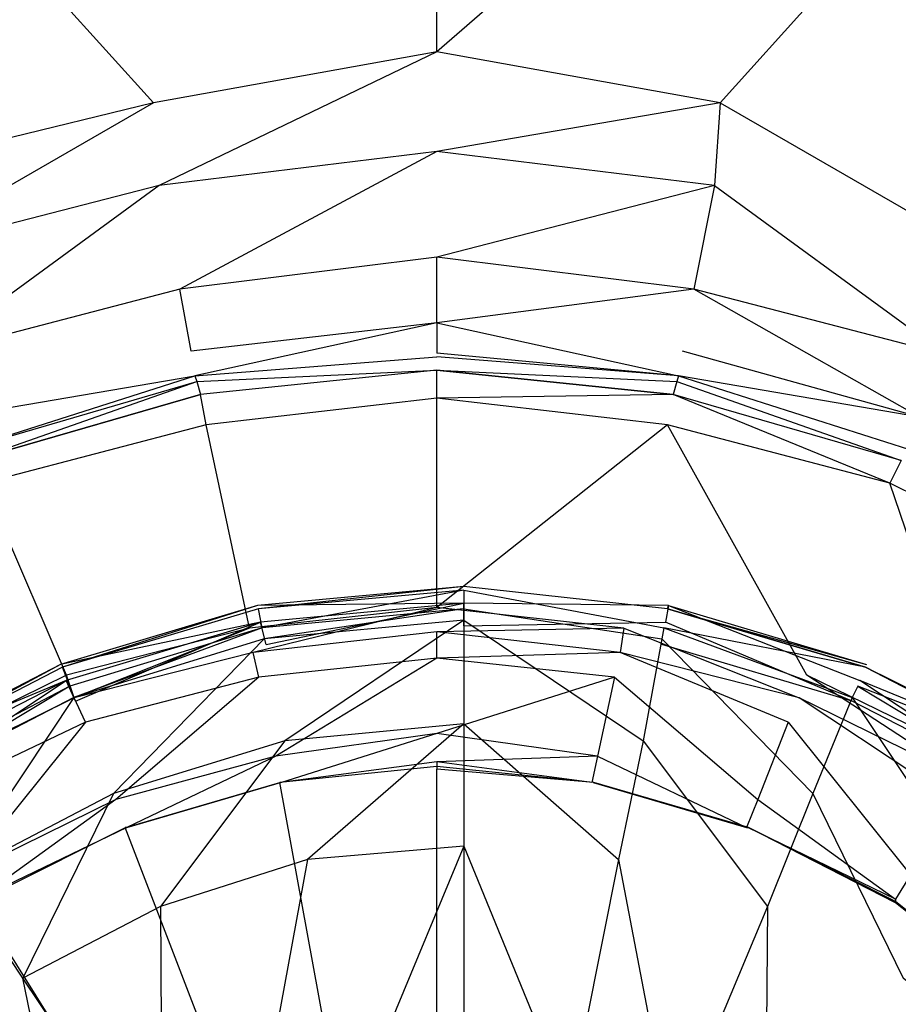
# Model space of a CAD drawing. Extents: x 0 to 0.8, y -0.9 to 0.
# Tile 11 of 17: x 0.378 to 0.424, y -0.366 to -0.314. Entities that reach past the tile are written whole.
import ezdxf

# ---------------------------------------------------------------- set-up
doc = ezdxf.new("R2010")
doc.units = 0
doc.layers.add('L0_WANNE_0_N_6229E3____REPLACEM', color=7, linetype='CONTINUOUS')
doc.layers.add('L1_ABLAUF_INF_0___REPLACEMTFORE', color=7, linetype='CONTINUOUS')

msp = doc.modelspace()

# ---------------------------------------------------------------- linework, layer by layer
at = {"layer": 'L0_WANNE_0_N_6229E3____REPLACEM', "color": 8}
for points, invisible_edges in [([(0.4, -0.897081, 0.00451), (0.002917, -0.399287, 0.002258), (0.005468, -0.002919), (0.4, -0.897081, 0.00451)], 14), ([(0.4, -0.897081, 0.00451), (0.005468, -0.002919), (0.00653, -0.002919), (0.4, -0.897081, 0.00451)], 14), ([(0.4, -0.897081, 0.00451), (0.00653, -0.002919), (0.008, -0.002919), (0.4, -0.897081, 0.00451)], 14), ([(0.4, -0.897081, 0.00451), (0.008, -0.002919), (0.4, -0.002919, 0.002237), (0.4, -0.897081, 0.00451)], 14), ([(0.792, -0.002919), (0.4, -0.897081, 0.00451), (0.4, -0.002919, 0.002237), (0.792, -0.002919)], 14), ([(0.794217, -0.896614, 0.002273), (0.4, -0.897081, 0.00451), (0.792, -0.002919), (0.794217, -0.896614, 0.002273)], 14), ([(0.4, -0.243687, 0.032168), (0.31944, -0.245312, 0.032172), (0.384967, -0.317944, 0.030517), (0.4, -0.243687, 0.032168)], 14), ([(0.4, -0.315245, 0.030517), (0.4, -0.243687, 0.032168), (0.384967, -0.317944, 0.030517), (0.4, -0.315245, 0.030517)], 14), ([(0.48056, -0.245312, 0.032172), (0.4, -0.243687, 0.032168), (0.4, -0.315245, 0.030517), (0.48056, -0.245312, 0.032172)], 14), ([(0.384967, -0.317944, 0.030517), (0.31944, -0.245312, 0.032172), (0.369066, -0.321842, 0.030517), (0.384967, -0.317944, 0.030517)], 14), ([(0.48056, -0.245312, 0.032172), (0.4, -0.315245, 0.030517), (0.415033, -0.317944, 0.030517), (0.48056, -0.245312, 0.032172)], 14), ([(0.48056, -0.245312, 0.032172), (0.415033, -0.317944, 0.030517), (0.430934, -0.321842, 0.030517), (0.48056, -0.245312, 0.032172)], 14), ([(0.385267, -0.322341, 0.030428), (0.4, -0.315245, 0.030517), (0.384967, -0.317944, 0.030517), (0.385267, -0.322341, 0.030428)], 13), ([(0.4, -0.315245, 0.030517), (0.385267, -0.322341, 0.030428), (0.4, -0.320542, 0.030428), (0.4, -0.315245, 0.030517)], 14), ([(0.4, -0.320542, 0.030428), (0.415033, -0.317944, 0.030517), (0.4, -0.315245, 0.030517), (0.4, -0.320542, 0.030428)], 13), ([(0.370966, -0.326039, 0.030428), (0.384967, -0.317944, 0.030517), (0.369066, -0.321842, 0.030517), (0.370966, -0.326039, 0.030428)], 13), ([(0.384967, -0.317944, 0.030517), (0.370966, -0.326039, 0.030428), (0.385267, -0.322341, 0.030428), (0.384967, -0.317944, 0.030517)], 14), ([(0.415033, -0.317944, 0.030517), (0.4, -0.320542, 0.030428), (0.414733, -0.322341, 0.030428), (0.415033, -0.317944, 0.030517)], 14), ([(0.429034, -0.326039, 0.030428), (0.415033, -0.317944, 0.030517), (0.414733, -0.322341, 0.030428), (0.429034, -0.326039, 0.030428)], 13), ([(0.415033, -0.317944, 0.030517), (0.429034, -0.326039, 0.030428), (0.430934, -0.321842, 0.030517), (0.415033, -0.317944, 0.030517)], 14), ([(0.386367, -0.327838, 0.030339), (0.4, -0.320542, 0.030428), (0.385267, -0.322341, 0.030428), (0.386367, -0.327838, 0.030339)], 13), ([(0.4, -0.320542, 0.030428), (0.386367, -0.327838, 0.030339), (0.4, -0.326139, 0.030339), (0.4, -0.320542, 0.030428)], 14), ([(0.4, -0.326139, 0.030339), (0.414733, -0.322341, 0.030428), (0.4, -0.320542, 0.030428), (0.4, -0.326139, 0.030339)], 13), ([(0.372966, -0.331336, 0.030339), (0.385267, -0.322341, 0.030428), (0.370966, -0.326039, 0.030428), (0.372966, -0.331336, 0.030339)], 13), ([(0.385267, -0.322341, 0.030428), (0.372966, -0.331336, 0.030339), (0.386367, -0.327838, 0.030339), (0.385267, -0.322341, 0.030428)], 14), ([(0.414733, -0.322341, 0.030428), (0.4, -0.326139, 0.030339), (0.413633, -0.327838, 0.030339), (0.414733, -0.322341, 0.030428)], 14), ([(0.427034, -0.331336, 0.030339), (0.414733, -0.322341, 0.030428), (0.413633, -0.327838, 0.030339), (0.427034, -0.331336, 0.030339)], 13), ([(0.414733, -0.322341, 0.030428), (0.427034, -0.331336, 0.030339), (0.429034, -0.326039, 0.030428), (0.414733, -0.322341, 0.030428)], 14), ([(0.4, -0.326139, 0.030339), (0.386367, -0.327838, 0.030339), (0.386967, -0.331136, 0.028913), (0.4, -0.326139, 0.030339)], 14), ([(0.4, -0.329637, 0.029092), (0.4, -0.326139, 0.030339), (0.386967, -0.331136, 0.028913), (0.4, -0.329637, 0.029092)], 14), ([(0.413633, -0.327838, 0.030339), (0.4, -0.326139, 0.030339), (0.4, -0.329637, 0.029092), (0.413633, -0.327838, 0.030339)], 14), ([(0.386367, -0.327838, 0.030339), (0.372966, -0.331336, 0.030339), (0.374366, -0.334634, 0.029092), (0.386367, -0.327838, 0.030339)], 14), ([(0.386967, -0.331136, 0.028913), (0.386367, -0.327838, 0.030339), (0.374366, -0.334634, 0.029092), (0.386967, -0.331136, 0.028913)], 14), ([(0.413633, -0.327838, 0.030339), (0.4, -0.329637, 0.029092), (0.413033, -0.331136, 0.028913), (0.413633, -0.327838, 0.030339)], 14), ([(0.425634, -0.334634, 0.029092), (0.413633, -0.327838, 0.030339), (0.413033, -0.331136, 0.028913), (0.425634, -0.334634, 0.029092)], 14), ([(0.427034, -0.331336, 0.030339), (0.413633, -0.327838, 0.030339), (0.425634, -0.334634, 0.029092), (0.427034, -0.331336, 0.030339)], 14), ([(0.4, -0.329637, 0.029092), (0.386967, -0.331136, 0.028913), (0.387167, -0.332436, 0.02624), (0.4, -0.329637, 0.029092)], 14), ([(0.4, -0.329637, 0.029092), (0.387167, -0.332436, 0.02624), (0.4, -0.331236, 0.02624), (0.4, -0.329637, 0.029092)], 14), ([(0.4, -0.329637, 0.029092), (0.4, -0.331236, 0.02624), (0.412833, -0.332436, 0.02624), (0.4, -0.329637, 0.029092)], 14), ([(0.4, -0.329637, 0.029092), (0.412833, -0.332436, 0.02624), (0.413033, -0.331136, 0.028913), (0.4, -0.329637, 0.029092)], 14), ([(0.374366, -0.334634, 0.029092), (0.387167, -0.332436, 0.02624), (0.386967, -0.331136, 0.028913), (0.374366, -0.334634, 0.029092)], 14), ([(0.387167, -0.332436, 0.02624), (0.4, -0.331436, 0.023567), (0.4, -0.331236, 0.02624), (0.387167, -0.332436, 0.02624)], 14), ([(0.412833, -0.332436, 0.02624), (0.4, -0.331236, 0.02624), (0.4, -0.331436, 0.023567), (0.412833, -0.332436, 0.02624)], 14), ([(0.425634, -0.334634, 0.029092), (0.413033, -0.331136, 0.028913), (0.412833, -0.332436, 0.02624), (0.425634, -0.334634, 0.029092)], 14), ([(0.387167, -0.332436, 0.02624), (0.387267, -0.332736, 0.023478), (0.4, -0.331436, 0.023567), (0.387167, -0.332436, 0.02624)], 14), ([(0.387267, -0.332736, 0.023478), (0.4, -0.332136, 0.021874), (0.4, -0.331436, 0.023567), (0.387267, -0.332736, 0.023478)], 14), ([(0.412833, -0.332436, 0.02624), (0.4, -0.331436, 0.023567), (0.412733, -0.332736, 0.023478), (0.412833, -0.332436, 0.02624)], 14), ([(0.4, -0.332136, 0.021874), (0.412733, -0.332736, 0.023478), (0.4, -0.331436, 0.023567), (0.4, -0.332136, 0.021874)], 14), ([(0.4, -0.332136, 0.021874), (0.387267, -0.332736, 0.023478), (0.387467, -0.333435, 0.021696), (0.4, -0.332136, 0.021874)], 13), ([(0.4, -0.332136, 0.021874), (0.387467, -0.333435, 0.021696), (0.387767, -0.335034, 0.020359), (0.4, -0.332136, 0.021874)], 14), ([(0.4, -0.333635, 0.020448), (0.4, -0.332136, 0.021874), (0.387767, -0.335034, 0.020359), (0.4, -0.333635, 0.020448)], 14), ([(0.412533, -0.333435, 0.021696), (0.4, -0.332136, 0.021874), (0.4, -0.333635, 0.020448), (0.412533, -0.333435, 0.021696)], 14), ([(0.412733, -0.332736, 0.023478), (0.4, -0.332136, 0.021874), (0.412533, -0.333435, 0.021696), (0.412733, -0.332736, 0.023478)], 13), ([(0.374366, -0.334634, 0.029092), (0.374866, -0.336034, 0.02624), (0.387167, -0.332436, 0.02624), (0.374366, -0.334634, 0.029092)], 14), ([(0.374966, -0.336334, 0.023567), (0.387167, -0.332436, 0.02624), (0.374866, -0.336034, 0.02624), (0.374966, -0.336334, 0.023567)], 14), ([(0.387167, -0.332436, 0.02624), (0.374966, -0.336334, 0.023567), (0.387267, -0.332736, 0.023478), (0.387167, -0.332436, 0.02624)], 13), ([(0.375366, -0.336933, 0.021874), (0.387267, -0.332736, 0.023478), (0.374966, -0.336334, 0.023567), (0.375366, -0.336933, 0.021874)], 14), ([(0.387267, -0.332736, 0.023478), (0.375366, -0.336933, 0.021874), (0.387467, -0.333435, 0.021696), (0.387267, -0.332736, 0.023478)], 13), ([(0.424634, -0.336933, 0.021874), (0.412733, -0.332736, 0.023478), (0.412533, -0.333435, 0.021696), (0.424634, -0.336933, 0.021874)], 13), ([(0.425034, -0.336334, 0.023567), (0.412833, -0.332436, 0.02624), (0.412733, -0.332736, 0.023478), (0.425034, -0.336334, 0.023567)], 13), ([(0.412733, -0.332736, 0.023478), (0.424634, -0.336933, 0.021874), (0.425034, -0.336334, 0.023567), (0.412733, -0.332736, 0.023478)], 14), ([(0.425634, -0.334634, 0.029092), (0.412833, -0.332436, 0.02624), (0.425134, -0.336034, 0.02624), (0.425634, -0.334634, 0.029092)], 14), ([(0.412833, -0.332436, 0.02624), (0.425034, -0.336334, 0.023567), (0.425134, -0.336034, 0.02624), (0.412833, -0.332436, 0.02624)], 14), ([(0.387467, -0.333435, 0.021696), (0.375366, -0.336933, 0.021874), (0.375966, -0.338133, 0.020537), (0.387467, -0.333435, 0.021696)], 14), ([(0.387767, -0.335034, 0.020359), (0.387467, -0.333435, 0.021696), (0.375966, -0.338133, 0.020537), (0.387767, -0.335034, 0.020359)], 14), ([(0.4, -0.333635, 0.020448), (0.387767, -0.335034, 0.020359), (0.390067, -0.345828, 0.013497), (0.4, -0.333635, 0.020448)], 14), ([(0.4, -0.344729, 0.013587), (0.4, -0.333635, 0.020448), (0.390067, -0.345828, 0.013497), (0.4, -0.344729, 0.013587)], 14), ([(0.412533, -0.333435, 0.021696), (0.4, -0.333635, 0.020448), (0.412233, -0.335034, 0.020359), (0.412533, -0.333435, 0.021696)], 14), ([(0.412233, -0.335034, 0.020359), (0.4, -0.333635, 0.020448), (0.4, -0.344729, 0.013587), (0.412233, -0.335034, 0.020359)], 14), ([(0.424034, -0.338133, 0.020537), (0.412533, -0.333435, 0.021696), (0.412233, -0.335034, 0.020359), (0.424034, -0.338133, 0.020537)], 14), ([(0.424634, -0.336933, 0.021874), (0.412533, -0.333435, 0.021696), (0.424034, -0.338133, 0.020537), (0.424634, -0.336933, 0.021874)], 14), ([(0.387767, -0.335034, 0.020359), (0.375966, -0.338133, 0.020537), (0.380366, -0.348327, 0.013587), (0.387767, -0.335034, 0.020359)], 14), ([(0.390067, -0.345828, 0.013497), (0.387767, -0.335034, 0.020359), (0.380366, -0.348327, 0.013587), (0.390067, -0.345828, 0.013497)], 14), ([(0.412233, -0.335034, 0.020359), (0.4, -0.344729, 0.013587), (0.409933, -0.345828, 0.013497), (0.412233, -0.335034, 0.020359)], 14), ([(0.419634, -0.348327, 0.013587), (0.412233, -0.335034, 0.020359), (0.409933, -0.345828, 0.013497), (0.419634, -0.348327, 0.013587)], 14), ([(0.424034, -0.338133, 0.020537), (0.412233, -0.335034, 0.020359), (0.419634, -0.348327, 0.013587), (0.424034, -0.338133, 0.020537)], 14), ([(0.434934, -0.343629, 0.020626), (0.424634, -0.336933, 0.021874), (0.424034, -0.338133, 0.020537), (0.434934, -0.343629, 0.020626)], 13), ([(0.380366, -0.348327, 0.013587), (0.375966, -0.338133, 0.020537), (0.370966, -0.352924, 0.013676), (0.380366, -0.348327, 0.013587)], 14), ([(0.429034, -0.352924, 0.013676), (0.424034, -0.338133, 0.020537), (0.419634, -0.348327, 0.013587), (0.429034, -0.352924, 0.013676)], 14), ([(0.434934, -0.343629, 0.020626), (0.424034, -0.338133, 0.020537), (0.429034, -0.352924, 0.013676), (0.434934, -0.343629, 0.020626)], 14), ([(0.390267, -0.347127, 0.012963), (0.4, -0.344729, 0.013587), (0.390067, -0.345828, 0.013497), (0.390267, -0.347127, 0.012963)], 13), ([(0.4, -0.344729, 0.013587), (0.390267, -0.347127, 0.012963), (0.4, -0.346028, 0.013052), (0.4, -0.344729, 0.013587)], 14), ([(0.4, -0.346028, 0.013052), (0.409933, -0.345828, 0.013497), (0.4, -0.344729, 0.013587), (0.4, -0.346028, 0.013052)], 13), ([(0.380766, -0.349526, 0.013052), (0.390067, -0.345828, 0.013497), (0.380366, -0.348327, 0.013587), (0.380766, -0.349526, 0.013052)], 13), ([(0.390067, -0.345828, 0.013497), (0.380766, -0.349526, 0.013052), (0.390267, -0.347127, 0.012963), (0.390067, -0.345828, 0.013497)], 14), ([(0.409933, -0.345828, 0.013497), (0.4, -0.346028, 0.013052), (0.409733, -0.347127, 0.012963), (0.409933, -0.345828, 0.013497)], 14), ([(0.419234, -0.349526, 0.013052), (0.409933, -0.345828, 0.013497), (0.409733, -0.347127, 0.012963), (0.419234, -0.349526, 0.013052)], 13), ([(0.409933, -0.345828, 0.013497), (0.419234, -0.349526, 0.013052), (0.419634, -0.348327, 0.013587), (0.409933, -0.345828, 0.013497)], 14), ([(0.4, -0.346028, 0.013052), (0.390267, -0.347127, 0.012963), (0.390567, -0.348427, 0.012785), (0.4, -0.346028, 0.013052)], 14), ([(0.4, -0.347427, 0.012785), (0.4, -0.346028, 0.013052), (0.390567, -0.348427, 0.012785), (0.4, -0.347427, 0.012785)], 14), ([(0.409733, -0.347127, 0.012963), (0.4, -0.346028, 0.013052), (0.4, -0.347427, 0.012785), (0.409733, -0.347127, 0.012963)], 14), ([(0.390267, -0.347127, 0.012963), (0.380766, -0.349526, 0.013052), (0.381366, -0.350825, 0.012785), (0.390267, -0.347127, 0.012963)], 14), ([(0.390567, -0.348427, 0.012785), (0.390267, -0.347127, 0.012963), (0.381366, -0.350825, 0.012785), (0.390567, -0.348427, 0.012785)], 14), ([(0.391467, -0.352624, 0.012785), (0.4, -0.347427, 0.012785), (0.390567, -0.348427, 0.012785), (0.391467, -0.352624, 0.012785)], 13), ([(0.4, -0.347427, 0.012785), (0.391467, -0.352624, 0.012785), (0.4, -0.351425, 0.012785), (0.4, -0.347427, 0.012785)], 14), ([(0.409733, -0.347127, 0.012963), (0.4, -0.347427, 0.012785), (0.409433, -0.348427, 0.012785), (0.409733, -0.347127, 0.012963)], 14), ([(0.4, -0.351425, 0.012785), (0.409433, -0.348427, 0.012785), (0.4, -0.347427, 0.012785), (0.4, -0.351425, 0.012785)], 13), ([(0.418634, -0.350825, 0.012785), (0.409733, -0.347127, 0.012963), (0.409433, -0.348427, 0.012785), (0.418634, -0.350825, 0.012785)], 14), ([(0.419234, -0.349526, 0.013052), (0.409733, -0.347127, 0.012963), (0.418634, -0.350825, 0.012785), (0.419234, -0.349526, 0.013052)], 14), ([(0.380366, -0.348327, 0.013587), (0.370966, -0.352924, 0.013676), (0.371666, -0.354024, 0.013141), (0.380366, -0.348327, 0.013587)], 14), ([(0.380766, -0.349526, 0.013052), (0.380366, -0.348327, 0.013587), (0.371666, -0.354024, 0.013141), (0.380766, -0.349526, 0.013052)], 14), ([(0.382967, -0.354923, 0.012785), (0.390567, -0.348427, 0.012785), (0.381366, -0.350825, 0.012785), (0.382967, -0.354923, 0.012785)], 13), ([(0.390567, -0.348427, 0.012785), (0.382967, -0.354923, 0.012785), (0.391467, -0.352624, 0.012785), (0.390567, -0.348427, 0.012785)], 14), ([(0.409433, -0.348427, 0.012785), (0.4, -0.351425, 0.012785), (0.408533, -0.352624, 0.012785), (0.409433, -0.348427, 0.012785)], 14), ([(0.417033, -0.354923, 0.012785), (0.409433, -0.348427, 0.012785), (0.408533, -0.352624, 0.012785), (0.417033, -0.354923, 0.012785)], 13), ([(0.409433, -0.348427, 0.012785), (0.417033, -0.354923, 0.012785), (0.418634, -0.350825, 0.012785), (0.409433, -0.348427, 0.012785)], 14), ([(0.428334, -0.354024, 0.013141), (0.419634, -0.348327, 0.013587), (0.419234, -0.349526, 0.013052), (0.428334, -0.354024, 0.013141)], 14), ([(0.429034, -0.352924, 0.013676), (0.419634, -0.348327, 0.013587), (0.428334, -0.354024, 0.013141), (0.429034, -0.352924, 0.013676)], 14), ([(0.380766, -0.349526, 0.013052), (0.371666, -0.354024, 0.013141), (0.372366, -0.355123, 0.012785), (0.380766, -0.349526, 0.013052)], 14), ([(0.381366, -0.350825, 0.012785), (0.380766, -0.349526, 0.013052), (0.372366, -0.355123, 0.012785), (0.381366, -0.350825, 0.012785)], 14), ([(0.427634, -0.355123, 0.012785), (0.419234, -0.349526, 0.013052), (0.418634, -0.350825, 0.012785), (0.427634, -0.355123, 0.012785)], 14), ([(0.428334, -0.354024, 0.013141), (0.419234, -0.349526, 0.013052), (0.427634, -0.355123, 0.012785), (0.428334, -0.354024, 0.013141)], 14), ([(0.374866, -0.358921, 0.012785), (0.381366, -0.350825, 0.012785), (0.372366, -0.355123, 0.012785), (0.374866, -0.358921, 0.012785)], 13), ([(0.381366, -0.350825, 0.012785), (0.374866, -0.358921, 0.012785), (0.382967, -0.354923, 0.012785), (0.381366, -0.350825, 0.012785)], 14), ([(0.425134, -0.358921, 0.012785), (0.418634, -0.350825, 0.012785), (0.417033, -0.354923, 0.012785), (0.425134, -0.358921, 0.012785)], 13), ([(0.418634, -0.350825, 0.012785), (0.425134, -0.358921, 0.012785), (0.427634, -0.355123, 0.012785), (0.418634, -0.350825, 0.012785)], 14), ([(0.391767, -0.354024, 0.012785), (0.4, -0.351425, 0.012785), (0.391467, -0.352624, 0.012785), (0.391767, -0.354024, 0.012785)], 13), ([(0.4, -0.351425, 0.012785), (0.391767, -0.354024, 0.012785), (0.4, -0.352924, 0.012785), (0.4, -0.351425, 0.012785)], 14), ([(0.4, -0.352924, 0.012785), (0.408533, -0.352624, 0.012785), (0.4, -0.351425, 0.012785), (0.4, -0.352924, 0.012785)], 13), ([(0.383567, -0.356422, 0.012785), (0.391467, -0.352624, 0.012785), (0.382967, -0.354923, 0.012785), (0.383567, -0.356422, 0.012785)], 13), ([(0.391467, -0.352624, 0.012785), (0.383567, -0.356422, 0.012785), (0.391767, -0.354024, 0.012785), (0.391467, -0.352624, 0.012785)], 14), ([(0.408533, -0.352624, 0.012785), (0.4, -0.352924, 0.012785), (0.408233, -0.354024, 0.012785), (0.408533, -0.352624, 0.012785)], 14), ([(0.416433, -0.356422, 0.012785), (0.408533, -0.352624, 0.012785), (0.408233, -0.354024, 0.012785), (0.416433, -0.356422, 0.012785)], 13), ([(0.408533, -0.352624, 0.012785), (0.416433, -0.356422, 0.012785), (0.417033, -0.354923, 0.012785), (0.408533, -0.352624, 0.012785)], 14), ([(0.4, -0.353174, 0.01195), (0.391667, -0.354024, 0.011448), (0.4, -0.353324, 0.011448), (0.4, -0.353174, 0.01195)], 14), ([(0.391705, -0.354024, 0.01195), (0.391667, -0.354024, 0.011448), (0.4, -0.353174, 0.01195), (0.391705, -0.354024, 0.01195)], 14), ([(0.4, -0.352924, 0.012785), (0.391705, -0.354024, 0.01195), (0.4, -0.353174, 0.01195), (0.4, -0.352924, 0.012785)], 14), ([(0.391767, -0.354024, 0.012785), (0.391705, -0.354024, 0.01195), (0.4, -0.352924, 0.012785), (0.391767, -0.354024, 0.012785)], 14), ([(0.4, -0.352924, 0.012785), (0.4, -0.353174, 0.01195), (0.408295, -0.354024, 0.01195), (0.4, -0.352924, 0.012785)], 14), ([(0.408233, -0.354024, 0.012785), (0.4, -0.352924, 0.012785), (0.408295, -0.354024, 0.01195), (0.408233, -0.354024, 0.012785)], 14), ([(0.4, -0.353174, 0.01195), (0.4, -0.353324, 0.011448), (0.408333, -0.354024, 0.011448), (0.4, -0.353174, 0.01195)], 14), ([(0.408295, -0.354024, 0.01195), (0.4, -0.353174, 0.01195), (0.408333, -0.354024, 0.011448), (0.408295, -0.354024, 0.01195)], 14), ([(0.4, -0.399287, 0.011448), (0.4, -0.353324, 0.011448), (0.391667, -0.354024, 0.011448), (0.4, -0.399287, 0.011448)], 14), ([(0.408333, -0.354024, 0.011448), (0.4, -0.353324, 0.011448), (0.4, -0.399287, 0.011448), (0.408333, -0.354024, 0.011448)], 14), ([(0.391667, -0.354024, 0.011448), (0.383504, -0.356422, 0.01195), (0.383467, -0.356422, 0.011448), (0.391667, -0.354024, 0.011448)], 13), ([(0.4, -0.399287, 0.011448), (0.391667, -0.354024, 0.011448), (0.383467, -0.356422, 0.011448), (0.4, -0.399287, 0.011448)], 14), ([(0.383504, -0.356422, 0.01195), (0.391667, -0.354024, 0.011448), (0.391705, -0.354024, 0.01195), (0.383504, -0.356422, 0.01195)], 14), ([(0.391705, -0.354024, 0.01195), (0.383567, -0.356422, 0.012785), (0.383504, -0.356422, 0.01195), (0.391705, -0.354024, 0.01195)], 13), ([(0.383567, -0.356422, 0.012785), (0.391705, -0.354024, 0.01195), (0.391767, -0.354024, 0.012785), (0.383567, -0.356422, 0.012785)], 14), ([(0.416533, -0.356422, 0.011448), (0.408333, -0.354024, 0.011448), (0.4, -0.399287, 0.011448), (0.416533, -0.356422, 0.011448)], 14), ([(0.408295, -0.354024, 0.01195), (0.416433, -0.356422, 0.012785), (0.408233, -0.354024, 0.012785), (0.408295, -0.354024, 0.01195)], 14), ([(0.408333, -0.354024, 0.011448), (0.416496, -0.356422, 0.01195), (0.408295, -0.354024, 0.01195), (0.408333, -0.354024, 0.011448)], 14), ([(0.416433, -0.356422, 0.012785), (0.408295, -0.354024, 0.01195), (0.416496, -0.356422, 0.01195), (0.416433, -0.356422, 0.012785)], 13), ([(0.416496, -0.356422, 0.01195), (0.408333, -0.354024, 0.011448), (0.416533, -0.356422, 0.011448), (0.416496, -0.356422, 0.01195)], 13), ([(0.375666, -0.36022, 0.012785), (0.382967, -0.354923, 0.012785), (0.374866, -0.358921, 0.012785), (0.375666, -0.36022, 0.012785)], 13), ([(0.382967, -0.354923, 0.012785), (0.375666, -0.36022, 0.012785), (0.383567, -0.356422, 0.012785), (0.382967, -0.354923, 0.012785)], 14), ([(0.424334, -0.36022, 0.012785), (0.417033, -0.354923, 0.012785), (0.416433, -0.356422, 0.012785), (0.424334, -0.36022, 0.012785)], 13), ([(0.417033, -0.354923, 0.012785), (0.424334, -0.36022, 0.012785), (0.425134, -0.358921, 0.012785), (0.417033, -0.354923, 0.012785)], 14), ([(0.375666, -0.36022, 0.012785), (0.375666, -0.360345, 0.01195), (0.383504, -0.356422, 0.01195), (0.375666, -0.36022, 0.012785)], 14), ([(0.383567, -0.356422, 0.012785), (0.375666, -0.36022, 0.012785), (0.383504, -0.356422, 0.01195), (0.383567, -0.356422, 0.012785)], 14), ([(0.375666, -0.360345, 0.01195), (0.375666, -0.36042, 0.011448), (0.383467, -0.356422, 0.011448), (0.375666, -0.360345, 0.01195)], 14), ([(0.383504, -0.356422, 0.01195), (0.375666, -0.360345, 0.01195), (0.383467, -0.356422, 0.011448), (0.383504, -0.356422, 0.01195)], 14), ([(0.4, -0.399287, 0.011448), (0.383467, -0.356422, 0.011448), (0.375666, -0.36042, 0.011448), (0.4, -0.399287, 0.011448)], 14), ([(0.424334, -0.36042, 0.011448), (0.416533, -0.356422, 0.011448), (0.4, -0.399287, 0.011448), (0.424334, -0.36042, 0.011448)], 14), ([(0.416433, -0.356422, 0.012785), (0.416496, -0.356422, 0.01195), (0.424334, -0.36022, 0.012785), (0.416433, -0.356422, 0.012785)], 14), ([(0.424334, -0.36022, 0.012785), (0.416496, -0.356422, 0.01195), (0.424334, -0.360345, 0.01195), (0.424334, -0.36022, 0.012785)], 14), ([(0.416496, -0.356422, 0.01195), (0.416533, -0.356422, 0.011448), (0.424334, -0.360345, 0.01195), (0.416496, -0.356422, 0.01195)], 14), ([(0.424334, -0.360345, 0.01195), (0.416533, -0.356422, 0.011448), (0.424334, -0.36042, 0.011448), (0.424334, -0.360345, 0.01195)], 14), ([(0.431034, -0.365717, 0.012785), (0.425134, -0.358921, 0.012785), (0.424334, -0.36022, 0.012785), (0.431034, -0.365717, 0.012785)], 13), ([(0.4, -0.399287, 0.011448), (0.375666, -0.36042, 0.011448), (0.368866, -0.365817, 0.011448), (0.4, -0.399287, 0.011448)], 14), ([(0.431134, -0.365817, 0.011448), (0.424334, -0.36042, 0.011448), (0.4, -0.399287, 0.011448), (0.431134, -0.365817, 0.011448)], 14), ([(0.424334, -0.36022, 0.012785), (0.424334, -0.360345, 0.01195), (0.431034, -0.365717, 0.012785), (0.424334, -0.36022, 0.012785)], 14), ([(0.424334, -0.360345, 0.01195), (0.424334, -0.36042, 0.011448), (0.431097, -0.36578, 0.01195), (0.424334, -0.360345, 0.01195)], 14), ([(0.431034, -0.365717, 0.012785), (0.424334, -0.360345, 0.01195), (0.431097, -0.36578, 0.01195), (0.431034, -0.365717, 0.012785)], 14), ([(0.431097, -0.36578, 0.01195), (0.424334, -0.36042, 0.011448), (0.431134, -0.365817, 0.011448), (0.431097, -0.36578, 0.01195)], 14)]:
    msp.add_3dface(points, dxfattribs=dict(at, invisible_edges=invisible_edges))
at = {"layer": 'L1_ABLAUF_INF_0___REPLACEMTFORE', "color": 8}
for points, invisible_edges in [([(0.401443, -0.34451, 0.024341), (0.390489, -0.344636, 0.025428), (0.401443, -0.343626, 0.025428), (0.401443, -0.34451, 0.024341)], 14), ([(0.390543, -0.34481, 0.026516), (0.401443, -0.343626, 0.025428), (0.390489, -0.344636, 0.025428), (0.390543, -0.34481, 0.026516)], 13), ([(0.401443, -0.343626, 0.025428), (0.390543, -0.34481, 0.026516), (0.401443, -0.34381, 0.026516), (0.401443, -0.343626, 0.025428)], 14), ([(0.390743, -0.345809, 0.027272), (0.401443, -0.34381, 0.026516), (0.390543, -0.34481, 0.026516), (0.390743, -0.345809, 0.027272)], 13), ([(0.401443, -0.34381, 0.026516), (0.390743, -0.345809, 0.027272), (0.401443, -0.34481, 0.027272), (0.401443, -0.34381, 0.026516)], 14), ([(0.412296, -0.344636, 0.025428), (0.401443, -0.34451, 0.024341), (0.401443, -0.343626, 0.025428), (0.412296, -0.344636, 0.025428)], 14), ([(0.401443, -0.343626, 0.025428), (0.412242, -0.34481, 0.026516), (0.412296, -0.344636, 0.025428), (0.401443, -0.343626, 0.025428)], 13), ([(0.412242, -0.34481, 0.026516), (0.401443, -0.343626, 0.025428), (0.401443, -0.34381, 0.026516), (0.412242, -0.34481, 0.026516)], 14), ([(0.412042, -0.345809, 0.027272), (0.401443, -0.34381, 0.026516), (0.401443, -0.34481, 0.027272), (0.412042, -0.345809, 0.027272)], 13), ([(0.401443, -0.34381, 0.026516), (0.412042, -0.345809, 0.027272), (0.412242, -0.34481, 0.026516), (0.401443, -0.34381, 0.026516)], 14), ([(0.390643, -0.345509, 0.024341), (0.380039, -0.347766, 0.025428), (0.390489, -0.344636, 0.025428), (0.390643, -0.345509, 0.024341)], 14), ([(0.380144, -0.347909, 0.026516), (0.390489, -0.344636, 0.025428), (0.380039, -0.347766, 0.025428), (0.380144, -0.347909, 0.026516)], 13), ([(0.390489, -0.344636, 0.025428), (0.380144, -0.347909, 0.026516), (0.390543, -0.34481, 0.026516), (0.390489, -0.344636, 0.025428)], 14), ([(0.390543, -0.34481, 0.026516), (0.380144, -0.347909, 0.026516), (0.380544, -0.348909, 0.027272), (0.390543, -0.34481, 0.026516)], 14), ([(0.390743, -0.345809, 0.027272), (0.390543, -0.34481, 0.026516), (0.380544, -0.348909, 0.027272), (0.390743, -0.345809, 0.027272)], 14), ([(0.390489, -0.344636, 0.025428), (0.401443, -0.34451, 0.024341), (0.390643, -0.345509, 0.024341), (0.390489, -0.344636, 0.025428)], 13), ([(0.401443, -0.34451, 0.024341), (0.390943, -0.346709, 0.02453), (0.390643, -0.345509, 0.024341), (0.401443, -0.34451, 0.024341)], 13), ([(0.390843, -0.346409, 0.027367), (0.401443, -0.34481, 0.027272), (0.390743, -0.345809, 0.027272), (0.390843, -0.346409, 0.027367)], 13), ([(0.401443, -0.34481, 0.027272), (0.390843, -0.346409, 0.027367), (0.401443, -0.345409, 0.027367), (0.401443, -0.34481, 0.027272)], 14), ([(0.390943, -0.346709, 0.02453), (0.401443, -0.34451, 0.024341), (0.401443, -0.345709, 0.02453), (0.390943, -0.346709, 0.02453)], 14), ([(0.412142, -0.345509, 0.024341), (0.401443, -0.345709, 0.02453), (0.401443, -0.34451, 0.024341), (0.412142, -0.345509, 0.024341)], 13), ([(0.401443, -0.34451, 0.024341), (0.412296, -0.344636, 0.025428), (0.412142, -0.345509, 0.024341), (0.401443, -0.34451, 0.024341)], 13), ([(0.411942, -0.346409, 0.027367), (0.401443, -0.34481, 0.027272), (0.401443, -0.345409, 0.027367), (0.411942, -0.346409, 0.027367)], 13), ([(0.401443, -0.34481, 0.027272), (0.411942, -0.346409, 0.027367), (0.412042, -0.345809, 0.027272), (0.401443, -0.34481, 0.027272)], 14), ([(0.422741, -0.347909, 0.026516), (0.412242, -0.34481, 0.026516), (0.412042, -0.345809, 0.027272), (0.422741, -0.347909, 0.026516)], 14), ([(0.412296, -0.344636, 0.025428), (0.422441, -0.348609, 0.024341), (0.412142, -0.345509, 0.024341), (0.412296, -0.344636, 0.025428)], 14), ([(0.412242, -0.34481, 0.026516), (0.422796, -0.347766, 0.025428), (0.412296, -0.344636, 0.025428), (0.412242, -0.34481, 0.026516)], 14), ([(0.412242, -0.34481, 0.026516), (0.422741, -0.347909, 0.026516), (0.422796, -0.347766, 0.025428), (0.412242, -0.34481, 0.026516)], 14), ([(0.412296, -0.344636, 0.025428), (0.422796, -0.347766, 0.025428), (0.422441, -0.348609, 0.024341), (0.412296, -0.344636, 0.025428)], 14), ([(0.391943, -0.351809, 0.027839), (0.401443, -0.345409, 0.027367), (0.390843, -0.346409, 0.027367), (0.391943, -0.351809, 0.027839)], 13), ([(0.401443, -0.345409, 0.027367), (0.391943, -0.351809, 0.027839), (0.401443, -0.350909, 0.027839), (0.401443, -0.345409, 0.027367)], 14), ([(0.410942, -0.351809, 0.027839), (0.401443, -0.345409, 0.027367), (0.401443, -0.350909, 0.027839), (0.410942, -0.351809, 0.027839)], 13), ([(0.401443, -0.345409, 0.027367), (0.410942, -0.351809, 0.027839), (0.411942, -0.346409, 0.027367), (0.401443, -0.345409, 0.027367)], 14), ([(0.380039, -0.347766, 0.025428), (0.390643, -0.345509, 0.024341), (0.380344, -0.348609, 0.024341), (0.380039, -0.347766, 0.025428)], 13), ([(0.390643, -0.345509, 0.024341), (0.380844, -0.349709, 0.02453), (0.380344, -0.348609, 0.024341), (0.390643, -0.345509, 0.024341)], 13), ([(0.380744, -0.349509, 0.027367), (0.390743, -0.345809, 0.027272), (0.380544, -0.348909, 0.027272), (0.380744, -0.349509, 0.027367)], 13), ([(0.390743, -0.345809, 0.027272), (0.380744, -0.349509, 0.027367), (0.390843, -0.346409, 0.027367), (0.390743, -0.345809, 0.027272)], 14), ([(0.380844, -0.349709, 0.02453), (0.390643, -0.345509, 0.024341), (0.390943, -0.346709, 0.02453), (0.380844, -0.349709, 0.02453)], 14), ([(0.401443, -0.345709, 0.02453), (0.412142, -0.345509, 0.024341), (0.411942, -0.346709, 0.02453), (0.401443, -0.345709, 0.02453)], 14), ([(0.412142, -0.345509, 0.024341), (0.422042, -0.349709, 0.02453), (0.411942, -0.346709, 0.02453), (0.412142, -0.345509, 0.024341)], 13), ([(0.422042, -0.349509, 0.027367), (0.412042, -0.345809, 0.027272), (0.411942, -0.346409, 0.027367), (0.422042, -0.349509, 0.027367)], 13), ([(0.422741, -0.347909, 0.026516), (0.412042, -0.345809, 0.027272), (0.422341, -0.348909, 0.027272), (0.422741, -0.347909, 0.026516)], 14), ([(0.412042, -0.345809, 0.027272), (0.422042, -0.349509, 0.027367), (0.422341, -0.348909, 0.027272), (0.412042, -0.345809, 0.027272)], 14), ([(0.422042, -0.349709, 0.02453), (0.412142, -0.345509, 0.024341), (0.422441, -0.348609, 0.024341), (0.422042, -0.349709, 0.02453)], 14), ([(0.382844, -0.354609, 0.027839), (0.390843, -0.346409, 0.027367), (0.380744, -0.349509, 0.027367), (0.382844, -0.354609, 0.027839)], 13), ([(0.390843, -0.346409, 0.027367), (0.382844, -0.354609, 0.027839), (0.391943, -0.351809, 0.027839), (0.390843, -0.346409, 0.027367)], 14), ([(0.419942, -0.354609, 0.027839), (0.411942, -0.346409, 0.027367), (0.410942, -0.351809, 0.027839), (0.419942, -0.354609, 0.027839)], 13), ([(0.411942, -0.346409, 0.027367), (0.419942, -0.354609, 0.027839), (0.422042, -0.349509, 0.027367), (0.411942, -0.346409, 0.027367)], 14), ([(0.380344, -0.348609, 0.024341), (0.370347, -0.352763, 0.025428), (0.380039, -0.347766, 0.025428), (0.380344, -0.348609, 0.024341)], 14), ([(0.370444, -0.352909, 0.026516), (0.380039, -0.347766, 0.025428), (0.370347, -0.352763, 0.025428), (0.370444, -0.352909, 0.026516)], 13), ([(0.380039, -0.347766, 0.025428), (0.370444, -0.352909, 0.026516), (0.380144, -0.347909, 0.026516), (0.380039, -0.347766, 0.025428)], 14), ([(0.380144, -0.347909, 0.026516), (0.370444, -0.352909, 0.026516), (0.371044, -0.353909, 0.027272), (0.380144, -0.347909, 0.026516)], 14), ([(0.380544, -0.348909, 0.027272), (0.380144, -0.347909, 0.026516), (0.371044, -0.353909, 0.027272), (0.380544, -0.348909, 0.027272)], 14), ([(0.432441, -0.352909, 0.026516), (0.422741, -0.347909, 0.026516), (0.422341, -0.348909, 0.027272), (0.432441, -0.352909, 0.026516)], 14), ([(0.432539, -0.352763, 0.025428), (0.422441, -0.348609, 0.024341), (0.422796, -0.347766, 0.025428), (0.432539, -0.352763, 0.025428)], 14), ([(0.422741, -0.347909, 0.026516), (0.432539, -0.352763, 0.025428), (0.422796, -0.347766, 0.025428), (0.422741, -0.347909, 0.026516)], 14), ([(0.422741, -0.347909, 0.026516), (0.432441, -0.352909, 0.026516), (0.432539, -0.352763, 0.025428), (0.422741, -0.347909, 0.026516)], 14), ([(0.370347, -0.352763, 0.025428), (0.380344, -0.348609, 0.024341), (0.370844, -0.353509, 0.024341), (0.370347, -0.352763, 0.025428)], 13), ([(0.380344, -0.348609, 0.024341), (0.371444, -0.354509, 0.02453), (0.370844, -0.353509, 0.024341), (0.380344, -0.348609, 0.024341)], 13), ([(0.371344, -0.354409, 0.027367), (0.380544, -0.348909, 0.027272), (0.371044, -0.353909, 0.027272), (0.371344, -0.354409, 0.027367)], 13), ([(0.380544, -0.348909, 0.027272), (0.371344, -0.354409, 0.027367), (0.380744, -0.349509, 0.027367), (0.380544, -0.348909, 0.027272)], 14), ([(0.371444, -0.354509, 0.02453), (0.380344, -0.348609, 0.024341), (0.380844, -0.349709, 0.02453), (0.371444, -0.354509, 0.02453)], 14), ([(0.422441, -0.348609, 0.024341), (0.431341, -0.354509, 0.02453), (0.422042, -0.349709, 0.02453), (0.422441, -0.348609, 0.024341)], 13), ([(0.431441, -0.354409, 0.027367), (0.422341, -0.348909, 0.027272), (0.422042, -0.349509, 0.027367), (0.431441, -0.354409, 0.027367)], 13), ([(0.432441, -0.352909, 0.026516), (0.422341, -0.348909, 0.027272), (0.431841, -0.353909, 0.027272), (0.432441, -0.352909, 0.026516)], 14), ([(0.422341, -0.348909, 0.027272), (0.431441, -0.354409, 0.027367), (0.431841, -0.353909, 0.027272), (0.422341, -0.348909, 0.027272)], 14), ([(0.431341, -0.354509, 0.02453), (0.422441, -0.348609, 0.024341), (0.432041, -0.353509, 0.024341), (0.431341, -0.354509, 0.02453)], 14), ([(0.422441, -0.348609, 0.024341), (0.432539, -0.352763, 0.025428), (0.432041, -0.353509, 0.024341), (0.422441, -0.348609, 0.024341)], 13), ([(0.374444, -0.359009, 0.027839), (0.380744, -0.349509, 0.027367), (0.371344, -0.354409, 0.027367), (0.374444, -0.359009, 0.027839)], 13), ([(0.380744, -0.349509, 0.027367), (0.374444, -0.359009, 0.027839), (0.382844, -0.354609, 0.027839), (0.380744, -0.349509, 0.027367)], 14), ([(0.428341, -0.359009, 0.027839), (0.422042, -0.349509, 0.027367), (0.419942, -0.354609, 0.027839), (0.428341, -0.359009, 0.027839)], 13), ([(0.422042, -0.349509, 0.027367), (0.428341, -0.359009, 0.027839), (0.431441, -0.354409, 0.027367), (0.422042, -0.349509, 0.027367)], 14), ([(0.393143, -0.358109, 0.028312), (0.401443, -0.350909, 0.027839), (0.391943, -0.351809, 0.027839), (0.393143, -0.358109, 0.028312)], 13), ([(0.401443, -0.350909, 0.027839), (0.393143, -0.358109, 0.028312), (0.401443, -0.357409, 0.028312), (0.401443, -0.350909, 0.027839)], 14), ([(0.409642, -0.358109, 0.028312), (0.401443, -0.350909, 0.027839), (0.401443, -0.357409, 0.028312), (0.409642, -0.358109, 0.028312)], 13), ([(0.401443, -0.350909, 0.027839), (0.409642, -0.358109, 0.028312), (0.410942, -0.351809, 0.027839), (0.401443, -0.350909, 0.027839)], 14), ([(0.385344, -0.360609, 0.028312), (0.391943, -0.351809, 0.027839), (0.382844, -0.354609, 0.027839), (0.385344, -0.360609, 0.028312)], 13), ([(0.391943, -0.351809, 0.027839), (0.385344, -0.360609, 0.028312), (0.393143, -0.358109, 0.028312), (0.391943, -0.351809, 0.027839)], 14), ([(0.417542, -0.360609, 0.028312), (0.410942, -0.351809, 0.027839), (0.409642, -0.358109, 0.028312), (0.417542, -0.360609, 0.028312)], 13), ([(0.410942, -0.351809, 0.027839), (0.417542, -0.360609, 0.028312), (0.419942, -0.354609, 0.027839), (0.410942, -0.351809, 0.027839)], 14), ([(0.378044, -0.364409, 0.028312), (0.382844, -0.354609, 0.027839), (0.374444, -0.359009, 0.027839), (0.378044, -0.364409, 0.028312)], 13), ([(0.382844, -0.354609, 0.027839), (0.378044, -0.364409, 0.028312), (0.385344, -0.360609, 0.028312), (0.382844, -0.354609, 0.027839)], 14), ([(0.424741, -0.364409, 0.028312), (0.419942, -0.354609, 0.027839), (0.417542, -0.360609, 0.028312), (0.424741, -0.364409, 0.028312)], 13), ([(0.419942, -0.354609, 0.027839), (0.424741, -0.364409, 0.028312), (0.428341, -0.359009, 0.027839), (0.419942, -0.354609, 0.027839)], 14), ([(0.395743, -0.371109, 0.029163), (0.401443, -0.357409, 0.028312), (0.393143, -0.358109, 0.028312), (0.395743, -0.371109, 0.029163)], 13), ([(0.401443, -0.357409, 0.028312), (0.395743, -0.371109, 0.029163), (0.401443, -0.370609, 0.029163), (0.401443, -0.357409, 0.028312)], 14), ([(0.407042, -0.371109, 0.029163), (0.401443, -0.357409, 0.028312), (0.401443, -0.370609, 0.029163), (0.407042, -0.371109, 0.029163)], 13), ([(0.401443, -0.357409, 0.028312), (0.407042, -0.371109, 0.029163), (0.409642, -0.358109, 0.028312), (0.401443, -0.357409, 0.028312)], 14), ([(0.390443, -0.372809, 0.029163), (0.393143, -0.358109, 0.028312), (0.385344, -0.360609, 0.028312), (0.390443, -0.372809, 0.029163)], 13), ([(0.393143, -0.358109, 0.028312), (0.390443, -0.372809, 0.029163), (0.395743, -0.371109, 0.029163), (0.393143, -0.358109, 0.028312)], 14), ([(0.412442, -0.372809, 0.029163), (0.409642, -0.358109, 0.028312), (0.407042, -0.371109, 0.029163), (0.412442, -0.372809, 0.029163)], 13), ([(0.409642, -0.358109, 0.028312), (0.412442, -0.372809, 0.029163), (0.417542, -0.360609, 0.028312), (0.409642, -0.358109, 0.028312)], 14), ([(0.378044, -0.364409, 0.028312), (0.374444, -0.359009, 0.027839), (0.371644, -0.369609, 0.028407), (0.378044, -0.364409, 0.028312)], 14), ([(0.385444, -0.375408, 0.029163), (0.385344, -0.360609, 0.028312), (0.378044, -0.364409, 0.028312), (0.385444, -0.375408, 0.029163)], 13), ([(0.385344, -0.360609, 0.028312), (0.385444, -0.375408, 0.029163), (0.390443, -0.372809, 0.029163), (0.385344, -0.360609, 0.028312)], 14), ([(0.417442, -0.375408, 0.029163), (0.417542, -0.360609, 0.028312), (0.412442, -0.372809, 0.029163), (0.417442, -0.375408, 0.029163)], 13), ([(0.417542, -0.360609, 0.028312), (0.417442, -0.375408, 0.029163), (0.424741, -0.364409, 0.028312), (0.417542, -0.360609, 0.028312)], 14), ([(0.381044, -0.379008, 0.029163), (0.378044, -0.364409, 0.028312), (0.371644, -0.369609, 0.028407), (0.381044, -0.379008, 0.029163)], 14), ([(0.385444, -0.375408, 0.029163), (0.378044, -0.364409, 0.028312), (0.381044, -0.379008, 0.029163), (0.385444, -0.375408, 0.029163)], 14), ([(0.431141, -0.369609, 0.028407), (0.424741, -0.364409, 0.028312), (0.417442, -0.375408, 0.029163), (0.431141, -0.369609, 0.028407)], 14)]:
    msp.add_3dface(points, dxfattribs=dict(at, invisible_edges=invisible_edges))

doc.saveas('drawing.dxf')
